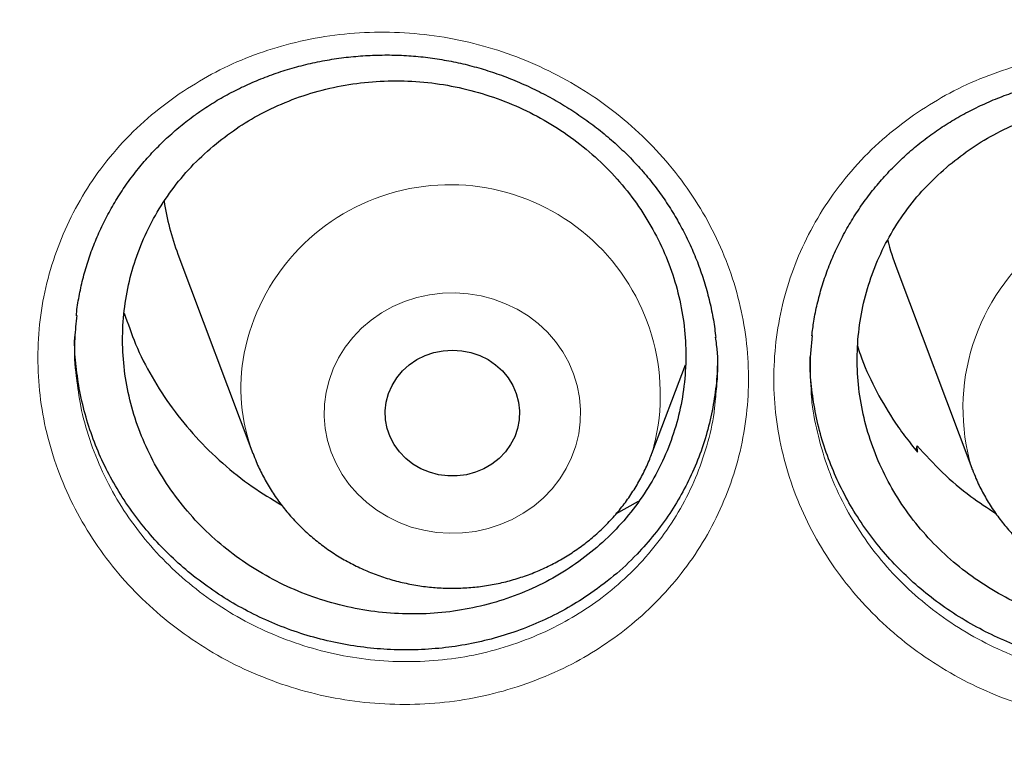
# Model space of a CAD drawing. Header units: millimetres. Extents: x 8 to 984, y 12 to 973.
# Tile 66 of 256: x 317.84 to 323.71, y 788.61 to 792.97. Entities that reach past the tile are written whole.
import ezdxf

# ---------------------------------------------------------------- set-up
doc = ezdxf.new("R2010")
doc.units = ezdxf.units.MM

msp = doc.modelspace()

# ---------------------------------------------------------------- linework, layer by layer
at = {"color": 7, "linetype": 'Continuous', "lineweight": 30}
for p, q in [((318.7856, 791.5696), (319.2326, 790.3814)), ((323.0669, 791.4823), (323.514, 790.2941)), ((321.6087, 790.3814), (321.808, 790.911)), ((323.1837, 790.3994), (323.1881, 790.4286)), ((323.1907, 790.3911), (323.1881, 790.4286)), ((321.3948, 790.0218), (321.5298, 790.0982))]:
    msp.add_line(p, q, dxfattribs=at)
at = {"color": 252, "linetype": 'Continuous', "lineweight": 0, "flags": 128}
msp.add_lwpolyline([(319.6686, 790.7473), (319.6859, 790.818), (319.7107, 790.8868), (319.7428, 790.9528), (319.7819, 791.0155), (319.8275, 791.0741), (319.8792, 791.1281), (319.9364, 791.1769), (319.9986, 791.22), (320.0652, 791.257), (320.1354, 791.2875), (320.2085, 791.3112), (320.2838, 791.3278), (320.3605, 791.3371), (320.4379, 791.3392), (320.515, 791.3339), (320.5912, 791.3213), (320.6656, 791.3015), (320.7375, 791.2747), (320.8062, 791.2413), (320.8709, 791.2016), (320.931, 791.1559), (320.9859, 791.1047), (321.0349, 791.0486), (321.0777, 790.9881), (321.1137, 790.9239), (321.1426, 790.8565), (321.1641, 790.7868), (321.1779, 790.7154), (321.184, 790.6431), (321.1823, 790.5705), (321.1727, 790.4985), (321.1554, 790.4277), (321.1306, 790.359), (321.0985, 790.293), (321.0595, 790.2303), (321.0139, 790.1717), (320.9622, 790.1177), (320.9049, 790.0689), (320.8427, 790.0258), (320.7761, 789.9888), (320.7059, 789.9583), (320.6328, 789.9346), (320.5575, 789.918), (320.4808, 789.9087), (320.4035, 789.9066), (320.3263, 789.9119), (320.2501, 789.9245), (320.1757, 789.9443), (320.1038, 789.971), (320.0351, 790.0045), (319.9704, 790.0442), (319.9103, 790.0899), (319.8555, 790.1411), (319.8064, 790.1972), (319.7637, 790.2577), (319.7277, 790.3219), (319.6988, 790.3893), (319.6773, 790.459), (319.6634, 790.5304), (319.6573, 790.6027), (319.6591, 790.6753), (319.6686, 790.7473)], dxfattribs=at)
at = {"color": 7, "linetype": 'Continuous', "lineweight": 30, "flags": 128}
for points in [[(320.0267, 790.6881), (320.0402, 790.7389), (320.0611, 790.7874), (320.0891, 790.8327), (320.1234, 790.874), (320.1636, 790.9104), (320.2087, 790.9412), (320.258, 790.9657), (320.3104, 790.9836), (320.365, 790.9945), (320.4207, 790.9982), (320.4763, 790.9945), (320.5309, 790.9836), (320.5834, 790.9657), (320.6326, 790.9412), (320.6778, 790.9104), (320.7179, 790.874), (320.7523, 790.8327), (320.7802, 790.7874), (320.8011, 790.7389), (320.8146, 790.6881), (320.8204, 790.636), (320.8185, 790.5837), (320.8088, 790.5321), (320.7915, 790.4823), (320.7671, 790.4353), (320.7359, 790.3919), (320.6985, 790.3529), (320.6558, 790.3193), (320.6085, 790.2915), (320.5575, 790.2702), (320.5038, 790.2558), (320.4486, 790.2485), (320.3928, 790.2485), (320.3375, 790.2558), (320.2839, 790.2702), (320.2329, 790.2915), (320.1856, 790.3193), (320.1428, 790.3529), (320.1055, 790.3919), (320.0743, 790.4353), (320.0498, 790.4823), (320.0326, 790.5321), (320.0229, 790.5837), (320.0209, 790.636), (320.0267, 790.6881)], [(323.514, 790.2941), (323.5144, 790.293), (323.5166, 790.2872)]]:
    msp.add_lwpolyline(points, dxfattribs=at)
at = {"color": 252, "linetype": 'Continuous', "lineweight": 0}
for centre, radius, start, end in [((320.4069, 790.7315), 1.252, 343.88375, 168.54748), ((324.7069, 790.6519), 1.2454, 350.2862, 196.69698), ((320.2741, 790.7748), 1.1133, 169.37069, 200.61258)]:
    msp.add_arc(centre, radius, start, end, dxfattribs=at)
at = {"color": 7, "linetype": 'Continuous', "lineweight": 30}
for centre, radius, start, end in [((320.2322, 792.1143), 1.5458, 188.48135, 200.63162), ((324.521, 792.0294), 1.5536, 193.88916, 200.61835)]:
    msp.add_arc(centre, radius, start, end, dxfattribs=at)
at = {"color": 252, "linetype": 'Continuous', "lineweight": 0}
for points, knots in [([(311.183, 789.4958), (311.1959, 789.6971), (311.2398, 790.378), (311.3854, 791.5334), (311.6179, 792.9584), (311.9192, 794.3637), (312.2821, 795.7471), (312.7062, 797.1063), (313.1923, 798.447), (313.743, 799.7748), (314.3585, 801.0866), (315.039, 802.3795), (315.7794, 803.6431), (316.5783, 804.8749), (317.4291, 806.0654), (318.3289, 807.2131), (319.275, 808.3166), (320.271, 809.3807), (321.3214, 810.4096), (322.4251, 811.4006), (323.5812, 812.3508), (324.7806, 813.2523), (326.0212, 814.1035), (327.2928, 814.898), (328.5922, 815.6352), (329.9164, 816.315), (331.2706, 816.9406), (332.6607, 817.5141), (334.0847, 818.0334), (335.5403, 818.4961), (337.0162, 818.8984), (338.5095, 819.2394), (340.0084, 819.5168), (341.5096, 819.7316), (343.0103, 819.8833), (344.5166, 819.9785), (345.5226, 819.9903), (346.0257, 819.9962)], [0, 0, 0, 0, 0.012293, 0.041589, 0.070886, 0.100182, 0.128955, 0.157729, 0.186502, 0.215275, 0.244572, 0.273868, 0.303164, 0.332461, 0.361757, 0.39053, 0.419304, 0.448077, 0.47685, 0.506146, 0.535443, 0.564739, 0.594036, 0.623332, 0.652105, 0.680878, 0.709652, 0.738425, 0.767721, 0.797018, 0.826314, 0.85561, 0.884907, 0.91368, 0.942453, 0.971227, 1, 1, 1, 1]), ([(346.0257, 818.5745), (345.5291, 818.5686), (344.5359, 818.5568), (343.0491, 818.4611), (341.568, 818.3086), (340.0955, 818.094), (338.6432, 817.8208), (337.2136, 817.4904), (335.8091, 817.1048), (334.4236, 816.6626), (333.0515, 816.1617), (331.6958, 815.6018), (330.3597, 814.9828), (329.0539, 814.3093), (327.781, 813.5826), (326.5507, 812.8087), (325.3647, 811.9902), (324.2243, 811.1296), (323.1247, 810.2236), (322.0613, 809.2682), (321.0372, 808.2642), (320.0553, 807.2126), (319.1236, 806.1216), (318.244, 804.9932), (317.423, 803.8365), (316.6611, 802.6545), (315.9586, 801.45), (315.3122, 800.2182), (314.7195, 798.9537), (314.1829, 797.6584), (313.7047, 796.3344), (313.289, 794.9919), (312.9366, 793.6335), (312.6499, 792.2701), (312.4281, 790.9045), (312.2704, 789.5395), (312.1756, 788.1694), (312.1438, 786.7883), (312.1764, 785.399), (312.2746, 784.004), (312.4381, 782.6145), (312.6666, 781.233), (312.9579, 779.8704), (313.31, 778.5292), (313.7211, 777.2114), (314.1924, 775.9116), (314.7263, 774.6243), (315.3231, 773.3524), (315.9829, 772.0989), (316.7007, 770.8738), (317.4753, 769.6795), (318.3001, 768.5252), (319.1726, 767.4125), (320.0898, 766.3427), (321.0555, 765.3109), (322.0739, 764.3133), (323.144, 763.3525), (324.2648, 762.4313), (325.4277, 761.5572), (326.6305, 760.7319), (327.8634, 759.9617), (329.1233, 759.2469), (330.4071, 758.5878), (331.7201, 757.9813), (333.0678, 757.4253), (334.4484, 756.9218), (335.8597, 756.4732), (337.2906, 756.0831), (338.7384, 755.7525), (340.1917, 755.4835), (341.6472, 755.2755), (343.1021, 755.1275), (344.5625, 755.0386), (346.0345, 755.0087), (347.5154, 755.0393), (349.0022, 755.1315), (350.4833, 755.2849), (351.9558, 755.4992), (353.4081, 755.7725), (354.8377, 756.1029), (356.2423, 756.4885), (357.6278, 756.9307), (358.9999, 757.4316), (360.3556, 757.9915), (361.6916, 758.6105), (362.9974, 759.284), (364.2704, 760.0107), (365.5007, 760.7846), (366.6867, 761.6031), (367.827, 762.4637), (368.9267, 763.3697), (369.99, 764.3251), (371.0141, 765.3291), (371.996, 766.3807), (372.9277, 767.4717), (373.8073, 768.6001), (374.6283, 769.7568), (375.3902, 770.9388), (376.0927, 772.1433), (376.7391, 773.3751), (377.3318, 774.6396), (377.8684, 775.9349), (378.3467, 777.259), (378.7624, 778.6014), (379.1148, 779.9598), (379.4015, 781.3232), (379.6232, 782.6888), (379.781, 784.0538), (379.8757, 785.4239), (379.9075, 786.805), (379.875, 788.1943), (379.7767, 789.5893), (379.6132, 790.9788), (379.3847, 792.3603), (379.0935, 793.7229), (378.7413, 795.0641), (378.3303, 796.3819), (377.859, 797.6817), (377.325, 798.969), (376.7282, 800.2409), (376.0685, 801.4944), (375.3506, 802.7195), (374.5761, 803.9138), (373.7512, 805.0681), (372.8788, 806.1808), (371.9615, 807.2507), (370.9959, 808.2824), (369.9775, 809.28), (368.9073, 810.2408), (367.7865, 811.162), (366.6236, 812.0361), (365.4208, 812.8614), (364.188, 813.6316), (362.9281, 814.3464), (361.6443, 815.0055), (360.3313, 815.612), (358.9835, 816.168), (357.6029, 816.6715), (356.1916, 817.1202), (354.7607, 817.5102), (353.3129, 817.8408), (351.8597, 818.1097), (350.4041, 818.318), (348.9492, 818.4651), (347.4888, 818.5574), (346.5134, 818.5688), (346.0257, 818.5745)], [0, 0, 0, 0, 0.007, 0.014, 0.021, 0.028, 0.035, 0.041875, 0.04875, 0.055625, 0.0625, 0.0695, 0.0765, 0.0835, 0.0905, 0.0975, 0.104375, 0.11125, 0.118125, 0.125, 0.132, 0.139, 0.146, 0.153, 0.16, 0.166875, 0.17375, 0.180625, 0.1875, 0.1945, 0.2015, 0.2085, 0.2155, 0.2225, 0.229375, 0.23625, 0.243125, 0.25, 0.257, 0.264, 0.271, 0.278, 0.285, 0.291875, 0.29875, 0.305625, 0.3125, 0.3195, 0.3265, 0.3335, 0.3405, 0.3475, 0.354375, 0.36125, 0.368125, 0.375, 0.382, 0.389, 0.396, 0.403, 0.41, 0.416875, 0.42375, 0.430625, 0.4375, 0.4445, 0.4515, 0.4585, 0.4655, 0.4725, 0.479375, 0.48625, 0.493125, 0.5, 0.507, 0.514, 0.521, 0.528, 0.535, 0.541875, 0.54875, 0.555625, 0.5625, 0.5695, 0.5765, 0.5835, 0.5905, 0.5975, 0.604375, 0.61125, 0.618125, 0.625, 0.632, 0.639, 0.646, 0.653, 0.66, 0.666875, 0.67375, 0.680625, 0.6875, 0.6945, 0.7015, 0.7085, 0.7155, 0.7225, 0.729375, 0.73625, 0.743125, 0.75, 0.757, 0.764, 0.771, 0.778, 0.785, 0.791875, 0.79875, 0.805625, 0.8125, 0.8195, 0.8265, 0.8335, 0.8405, 0.8475, 0.854375, 0.86125, 0.868125, 0.875, 0.882, 0.889, 0.896, 0.903, 0.91, 0.916875, 0.92375, 0.930625, 0.9375, 0.9445, 0.9515, 0.9585, 0.9655, 0.9725, 0.979375, 0.98625, 0.993125, 1, 1, 1, 1]), ([(318.8179, 792.5416), (318.8812, 792.5806), (319.0078, 792.6588), (319.214, 792.75), (319.4317, 792.8218), (319.6603, 792.8699), (319.8965, 792.8938), (320.1348, 792.8926), (320.3723, 792.8655), (320.6058, 792.8137), (320.8329, 792.738), (321.0503, 792.6382), (321.2555, 792.5163), (321.4457, 792.3741), (321.6178, 792.2129), (321.7704, 792.0354), (321.9019, 791.8434), (322.0097, 791.6389), (322.0933, 791.4248), (322.1513, 791.2043), (322.1823, 790.9799), (322.1871, 790.7547), (322.1654, 790.5311), (322.1166, 790.312), (322.0423, 790.1001), (321.9434, 789.8981), (321.8203, 789.709), (321.6755, 789.5347), (321.5147, 789.3812), (321.3414, 789.2494), (321.1536, 789.1353), (320.9471, 789.0389), (320.7238, 788.9632), (320.4925, 788.9119), (320.2561, 788.8865), (320.0178, 788.8861), (319.7797, 788.9107), (319.5452, 788.9611), (319.317, 789.0358), (319.0984, 789.1337), (318.8927, 789.2544), (318.7019, 789.3953), (318.528, 789.555), (318.3741, 789.7321), (318.2413, 789.9237), (318.1315, 790.1273), (318.0468, 790.3407), (317.9874, 790.5608), (317.954, 790.7849), (317.9479, 791.0104), (317.9682, 791.2342), (318.0148, 791.4535), (318.0877, 791.6655), (318.1849, 791.8677), (318.3071, 792.0602), (318.4548, 792.2389), (318.6244, 792.4034), (318.7535, 792.4956), (318.8179, 792.5416)], [0, 0, 0, 0, 0.017271, 0.034594, 0.051866, 0.069763, 0.087718, 0.105615, 0.123503, 0.141449, 0.159338, 0.177274, 0.195268, 0.213204, 0.23108, 0.249012, 0.266886, 0.284794, 0.30276, 0.320669, 0.338511, 0.35641, 0.374251, 0.392111, 0.410028, 0.427888, 0.445725, 0.463618, 0.481455, 0.497972, 0.514489, 0.53247, 0.550509, 0.568489, 0.586388, 0.604344, 0.622243, 0.640201, 0.658217, 0.676176, 0.694074, 0.712029, 0.729927, 0.747839, 0.765808, 0.783721, 0.801593, 0.819523, 0.837396, 0.855247, 0.873156, 0.891007, 0.908821, 0.92669, 0.944501, 0.96298, 0.981522, 1, 1, 1, 1]), ([(323.1668, 792.398), (323.2296, 792.4389), (323.3554, 792.5206), (323.5612, 792.6172), (323.7783, 792.6942), (324.0063, 792.7473), (324.2418, 792.7764), (324.48, 792.7805), (324.7177, 792.7586), (324.9519, 792.712), (325.1802, 792.6413), (325.3992, 792.5464), (325.6065, 792.4292), (325.7991, 792.2914), (325.9741, 792.1341), (326.13, 791.9602), (326.2651, 791.7713), (326.3768, 791.5693), (326.4644, 791.3573), (326.5266, 791.1381), (326.562, 790.9146), (326.5711, 790.6896), (326.5538, 790.4656), (326.5093, 790.2455), (326.4391, 790.032), (326.344, 789.8278), (326.2246, 789.6361), (326.0833, 789.4586), (325.9255, 789.3016), (325.7547, 789.166), (325.5691, 789.0478), (325.3645, 788.947), (325.1429, 788.8664), (324.9129, 788.8102), (324.6772, 788.7796), (324.4391, 788.774), (324.2009, 788.7933), (323.9657, 788.8385), (323.7363, 788.9081), (323.5162, 789.0012), (323.3084, 789.1171), (323.1151, 789.2537), (322.9384, 789.4094), (322.7812, 789.5829), (322.6449, 789.7713), (322.5312, 789.9724), (322.4425, 790.1837), (322.3788, 790.4023), (322.3411, 790.6256), (322.3307, 790.8508), (322.3466, 791.075), (322.389, 791.2953), (322.4577, 791.5089), (322.551, 791.7132), (322.6692, 791.9078), (322.8126, 792.089), (322.9777, 792.2562), (323.1039, 792.3508), (323.1668, 792.398)], [0, 0, 0, 0, 0.017399, 0.03485, 0.052249, 0.070142, 0.088092, 0.105985, 0.123864, 0.1418, 0.15968, 0.177607, 0.195592, 0.213518, 0.231388, 0.249315, 0.267183, 0.285092, 0.30306, 0.320969, 0.338818, 0.356723, 0.374571, 0.392441, 0.410369, 0.428238, 0.446083, 0.463985, 0.48183, 0.498361, 0.514892, 0.532867, 0.550898, 0.56887, 0.586763, 0.604711, 0.622603, 0.640551, 0.658556, 0.676504, 0.694394, 0.712342, 0.730232, 0.748141, 0.766106, 0.784014, 0.80189, 0.819823, 0.837699, 0.85556, 0.873477, 0.891335, 0.90916, 0.927039, 0.94486, 0.96322, 0.981641, 1, 1, 1, 1]), ([(318.1815, 790.8334), (318.1886, 790.7769), (318.2042, 790.6524), (318.2569, 790.4641), (318.333, 790.2705), (318.4325, 790.0858), (318.5526, 789.912), (318.692, 789.7512), (318.8493, 789.6062), (319.0219, 789.478), (319.208, 789.3682), (319.4057, 789.279), (319.6121, 789.2107), (319.8243, 789.1644), (320.0397, 789.1415), (320.2553, 789.1412), (320.4693, 789.1635), (320.6785, 789.2093), (320.8805, 789.2773), (321.0674, 789.3639), (321.2373, 789.4667), (321.3941, 789.5856), (321.5396, 789.7241), (321.6707, 789.8816), (321.782, 790.0525), (321.8719, 790.2351), (321.938, 790.427), (321.9769, 790.5852), (321.9847, 790.6796), (321.9869, 790.7065)], [0, 0, 0, 0, 0.031923, 0.070287, 0.108533, 0.146861, 0.185312, 0.223642, 0.261944, 0.300369, 0.338673, 0.3771, 0.41565, 0.454076, 0.492389, 0.530823, 0.569137, 0.607613, 0.646215, 0.684696, 0.720029, 0.755364, 0.79353, 0.83182, 0.869988, 0.908204, 0.946541, 0.984758, 1, 1, 1, 1]), ([(322.5602, 790.7151), (322.5603, 790.7138), (322.5635, 790.6447), (322.5923, 790.5087), (322.6475, 790.3104), (322.7285, 790.1189), (322.8312, 789.9366), (322.9546, 789.7656), (323.0968, 789.6082), (323.2567, 789.4668), (323.4316, 789.3428), (323.6196, 789.2373), (323.8187, 789.1526), (324.0262, 789.089), (324.239, 789.0475), (324.4545, 789.0295), (324.6699, 789.0341), (324.8832, 789.0611), (325.0914, 789.1115), (325.2919, 789.184), (325.477, 789.2748), (325.6449, 789.3813), (325.7994, 789.5037), (325.9422, 789.6456), (326.0701, 789.8059), (326.1781, 789.9793), (326.2645, 790.1639), (326.3265, 790.3573), (326.3609, 790.505), (326.3665, 790.5881), (326.3676, 790.6036)], [0, 0, 0, 0, 0.0007331, 0.0389603, 0.0773127, 0.1155396, 0.1538376, 0.1922594, 0.2305584, 0.2688231, 0.3072091, 0.3454734, 0.3838556, 0.4223612, 0.4607437, 0.4990178, 0.5374139, 0.57569, 0.6141277, 0.6526922, 0.6911351, 0.7264777, 0.7618221, 0.7999847, 0.8382688, 0.8764328, 0.9146471, 0.9529857, 0.9912003, 1, 1, 1, 1])]:
    msp.add_open_spline(points, degree=3, knots=knots, dxfattribs=at)
at = {"color": 7, "linetype": 'Continuous', "lineweight": 30}
for points, knots in [([(313.4477, 789.969), (313.4515, 790.0048), (313.4706, 790.1884), (313.5119, 790.5193), (313.572, 790.9615), (313.6395, 791.4028), (313.7136, 791.8432), (313.7946, 792.2825), (313.8824, 792.7206), (313.9769, 793.1575), (314.0782, 793.5931), (314.1862, 794.0272), (314.301, 794.4599), (314.4224, 794.8909), (314.5505, 795.3202), (314.6852, 795.7477), (314.8265, 796.1734), (314.9744, 796.5971), (315.1288, 797.0187), (315.2897, 797.4382), (315.4571, 797.8554), (315.631, 798.2703), (315.8112, 798.6829), (315.9978, 799.0929), (316.1908, 799.5003), (316.39, 799.9051), (316.5955, 800.3071), (316.8071, 800.7062), (317.025, 801.1025), (317.2489, 801.4957), (317.4789, 801.8858), (317.7149, 802.2728), (317.9569, 802.6565), (318.2047, 803.0369), (318.4585, 803.4139), (318.718, 803.7873), (318.9833, 804.1572), (319.2543, 804.5235), (319.5309, 804.886), (319.8131, 805.2447), (320.1009, 805.5995), (320.3941, 805.9504), (320.6926, 806.2973), (320.9966, 806.64), (321.3058, 806.9786), (321.6202, 807.3129), (321.9397, 807.643), (322.2643, 807.9686), (322.594, 808.2898), (322.9285, 808.6064), (323.2679, 808.9185), (323.6121, 809.2259), (323.9611, 809.5286), (324.3146, 809.8266), (324.6728, 810.1196), (325.0354, 810.4078), (325.4025, 810.691), (325.7739, 810.9692), (326.1496, 811.2423), (326.5295, 811.5102), (326.9134, 811.773), (327.3014, 812.0305), (327.6934, 812.2827), (328.0892, 812.5295), (328.4887, 812.7709), (328.892, 813.0069), (329.2989, 813.2373), (329.7093, 813.4622), (330.1231, 813.6814), (330.5403, 813.8951), (330.9608, 814.103), (331.3844, 814.3051), (331.8111, 814.5015), (332.2408, 814.6921), (332.6734, 814.8768), (333.1088, 815.0555), (333.5469, 815.2284), (333.9877, 815.3952), (334.431, 815.556), (334.8767, 815.7108), (335.3248, 815.8595), (335.7751, 816.0021), (336.2276, 816.1385), (336.6822, 816.2688), (337.1387, 816.3929), (337.5971, 816.5107), (338.0573, 816.6223), (338.5191, 816.7276), (338.9825, 816.8266), (339.4475, 816.9194), (339.9138, 817.0057), (340.3813, 817.0857), (340.8501, 817.1593), (341.32, 817.2266), (341.7908, 817.2874), (342.2626, 817.3419), (342.7351, 817.3899), (343.2084, 817.4314), (343.6822, 817.4666), (344.1565, 817.4952), (344.6312, 817.5174), (345.1062, 817.5332), (345.5814, 817.5425), (346.0567, 817.5453), (346.532, 817.5416), (347.0072, 817.5315), (347.4822, 817.5149), (347.9568, 817.4918), (348.4311, 817.4623), (348.9048, 817.4264), (349.378, 817.384), (349.8504, 817.3351), (350.3221, 817.2798), (350.7928, 817.2182), (351.2625, 817.1501), (351.7311, 817.0756), (352.1986, 816.9948), (352.6647, 816.9076), (353.1294, 816.8141), (353.5926, 816.7142), (354.0543, 816.6081), (354.5142, 816.4957), (354.9724, 816.377), (355.4286, 816.2522), (355.8829, 816.1211), (356.3351, 815.9838), (356.7852, 815.8405), (357.233, 815.691), (357.6784, 815.5354), (358.1213, 815.3738), (358.5617, 815.2061), (358.9995, 815.0325), (359.4346, 814.853), (359.8668, 814.6676), (360.2961, 814.4762), (360.7224, 814.2791), (361.1456, 814.0762), (361.5656, 813.8675), (361.9823, 813.6532), (362.3957, 813.4332), (362.8057, 813.2076), (363.2121, 812.9765), (363.6148, 812.7398), (364.0139, 812.4977), (364.4092, 812.2501), (364.8006, 811.9973), (365.1881, 811.7391), (365.5715, 811.4757), (365.9508, 811.207), (366.326, 810.9333), (366.6968, 810.6545), (367.0633, 810.3706), (367.4254, 810.0818), (367.7829, 809.7881), (368.1359, 809.4896), (368.4842, 809.1863), (368.8278, 808.8782), (369.1666, 808.5656), (369.5005, 808.2483), (369.8294, 807.9266), (370.1534, 807.6004), (370.4723, 807.2698), (370.786, 806.9349), (371.0945, 806.5958), (371.3977, 806.2525), (371.6956, 805.9052), (371.9881, 805.5538), (372.2751, 805.1984), (372.5566, 804.8392), (372.8325, 804.4762), (373.1027, 804.1095), (373.3673, 803.7392), (373.6261, 803.3653), (373.879, 802.9879), (374.1261, 802.6071), (374.3673, 802.2229), (374.6025, 801.8355), (374.8318, 801.445), (375.0549, 801.0514), (375.2719, 800.6548), (375.4828, 800.2553), (375.6874, 799.8529), (375.8858, 799.4478), (376.078, 799.0401), (376.2637, 798.6297), (376.4432, 798.2169), (376.6162, 797.8017), (376.7827, 797.3842), (376.9428, 796.9644), (377.0964, 796.5425), (377.2434, 796.1186), (377.3839, 795.6927), (377.5177, 795.265), (377.645, 794.8354), (377.7655, 794.4042), (377.8794, 793.9714), (377.9866, 793.537), (378.087, 793.1013), (378.1806, 792.6642), (378.2675, 792.2259), (378.3477, 791.7865), (378.4209, 791.346), (378.4875, 790.9046), (378.5469, 790.4623), (378.594, 790.0728), (378.6185, 789.8306), (378.628, 789.7362)], [0, 0, 0, 0, 0.001192, 0.006123, 0.011053, 0.015984, 0.020915, 0.025845, 0.030776, 0.035706, 0.040637, 0.045568, 0.050498, 0.055429, 0.060359, 0.065289, 0.07022, 0.07515, 0.080081, 0.085011, 0.089941, 0.094871, 0.099801, 0.104732, 0.109662, 0.114592, 0.119522, 0.124452, 0.129382, 0.134312, 0.139242, 0.144172, 0.149101, 0.154031, 0.158961, 0.16389, 0.16882, 0.17375, 0.178679, 0.183609, 0.188538, 0.193467, 0.198397, 0.203326, 0.208255, 0.213184, 0.218114, 0.223043, 0.227972, 0.232901, 0.23783, 0.242759, 0.247688, 0.252617, 0.257546, 0.262474, 0.267403, 0.272332, 0.277261, 0.282189, 0.287118, 0.292047, 0.296975, 0.301904, 0.306832, 0.311761, 0.316689, 0.321618, 0.326546, 0.331474, 0.336403, 0.341331, 0.346259, 0.351188, 0.356116, 0.361044, 0.365972, 0.3709, 0.375829, 0.380757, 0.385685, 0.390613, 0.395541, 0.400469, 0.405397, 0.410325, 0.415253, 0.420181, 0.425109, 0.430037, 0.434965, 0.439893, 0.444821, 0.449749, 0.454677, 0.459605, 0.464533, 0.469461, 0.474389, 0.479317, 0.484245, 0.489173, 0.494101, 0.499028, 0.503956, 0.508884, 0.513812, 0.51874, 0.523668, 0.528596, 0.533524, 0.538452, 0.54338, 0.548308, 0.553236, 0.558163, 0.563091, 0.568019, 0.572947, 0.577875, 0.582803, 0.587731, 0.592659, 0.597587, 0.602515, 0.607443, 0.612371, 0.617299, 0.622227, 0.627156, 0.632084, 0.637012, 0.64194, 0.646868, 0.651796, 0.656725, 0.661653, 0.666581, 0.671509, 0.676438, 0.681366, 0.686294, 0.691223, 0.696151, 0.70108, 0.706008, 0.710937, 0.715865, 0.720794, 0.725722, 0.730651, 0.73558, 0.740508, 0.745437, 0.750366, 0.755295, 0.760223, 0.765152, 0.770081, 0.77501, 0.779939, 0.784868, 0.789797, 0.794726, 0.799656, 0.804585, 0.809514, 0.814443, 0.819373, 0.824302, 0.829232, 0.834161, 0.83909, 0.84402, 0.84895, 0.853879, 0.858809, 0.863739, 0.868669, 0.873598, 0.878528, 0.883458, 0.888388, 0.893318, 0.898248, 0.903178, 0.908108, 0.913039, 0.917969, 0.922899, 0.927829, 0.932759, 0.93769, 0.94262, 0.947551, 0.952481, 0.957412, 0.962342, 0.967273, 0.972203, 0.977134, 0.982064, 0.986995, 0.991926, 0.996856, 1, 1, 1, 1]), ([(318.9287, 792.4279), (318.9437, 792.4379), (318.9888, 792.4679), (319.067, 792.5142), (319.1646, 792.5646), (319.2661, 792.6096), (319.371, 792.649), (319.479, 792.6825), (319.5895, 792.7101), (319.702, 792.7315), (319.816, 792.7465), (319.9307, 792.7551), (320.0456, 792.7573), (320.1602, 792.7529), (320.2738, 792.7422), (320.3858, 792.725), (320.4961, 792.7016), (320.6051, 792.6719), (320.713, 792.636), (320.8198, 792.5938), (320.9247, 792.5455), (321.0271, 792.4913), (321.1265, 792.4315), (321.2222, 792.3664), (321.3136, 792.2964), (321.4001, 792.222), (321.4813, 792.1436), (321.5568, 792.0616), (321.6263, 791.9764), (321.6901, 791.8876), (321.7485, 791.7952), (321.8016, 791.6991), (321.8489, 791.5997), (321.8902, 791.4975), (321.9253, 791.3928), (321.9538, 791.2864), (321.976, 791.1796), (321.985, 791.108), (321.9894, 791.0727)], [0, 0, 0, 0, 0.013876, 0.041609, 0.069463, 0.097493, 0.125684, 0.154009, 0.182432, 0.210912, 0.239401, 0.267836, 0.296174, 0.324372, 0.352394, 0.380203, 0.407719, 0.435298, 0.46319, 0.491352, 0.519732, 0.548267, 0.576891, 0.605525, 0.634077, 0.662478, 0.690667, 0.718597, 0.746238, 0.773776, 0.801543, 0.829559, 0.857793, 0.886208, 0.914754, 0.943386, 0.972043, 1, 1, 1, 1]), ([(323.2824, 792.2892), (323.2973, 792.2995), (323.3418, 792.3306), (323.4191, 792.3785), (323.5158, 792.4311), (323.6163, 792.4783), (323.7205, 792.5199), (323.8278, 792.5559), (323.9378, 792.5859), (324.0499, 792.6097), (324.1635, 792.6272), (324.278, 792.6383), (324.3928, 792.6429), (324.5074, 792.6411), (324.6212, 792.6328), (324.7335, 792.6181), (324.8442, 792.597), (324.9536, 792.5697), (325.0622, 792.5361), (325.1697, 792.4962), (325.2754, 792.4501), (325.3789, 792.3981), (325.4793, 792.3404), (325.5762, 792.2774), (325.6688, 792.2094), (325.7566, 792.1368), (325.8391, 792.0602), (325.916, 791.9798), (325.9871, 791.8961), (326.0525, 791.8087), (326.1125, 791.7175), (326.1673, 791.6225), (326.2163, 791.5241), (326.2595, 791.4226), (326.2964, 791.3187), (326.327, 791.2129), (326.3503, 791.1056), (326.3641, 791.0262), (326.368, 790.9825), (326.3686, 790.9751)], [0, 0, 0, 0, 0.013784, 0.041327, 0.06899, 0.096831, 0.124831, 0.152964, 0.181194, 0.209481, 0.237774, 0.266016, 0.294157, 0.32216, 0.349989, 0.377603, 0.404931, 0.432328, 0.460036, 0.488013, 0.516207, 0.544557, 0.572994, 0.60144, 0.629806, 0.65802, 0.686026, 0.713774, 0.741239, 0.768607, 0.79621, 0.824061, 0.852126, 0.880372, 0.908749, 0.937202, 0.965688, 0.994136, 1, 1, 1, 1]), ([(319.0297, 792.2418), (318.9838, 792.2026), (318.8918, 792.124), (318.7733, 791.988), (318.6706, 791.841), (318.5872, 791.683), (318.5229, 791.5168), (318.4788, 791.3443), (318.4561, 791.1675), (318.4542, 790.9889), (318.4734, 790.8105), (318.5139, 790.6348), (318.5746, 790.4639), (318.6548, 790.2998), (318.7541, 790.1449), (318.8706, 790.0009), (319.0028, 789.8694), (319.1497, 789.7528), (319.3088, 789.6519), (319.4783, 789.5679), (319.6563, 789.5027), (319.8402, 789.4564), (320.0279, 789.4294), (320.2169, 789.4231), (320.4049, 789.4365), (320.5895, 789.4698), (320.7683, 789.523), (320.939, 789.5948), (321.0997, 789.6844), (321.2479, 789.7913), (321.3821, 789.9133), (321.5007, 790.0491), (321.6016, 790.1974), (321.6842, 790.3558), (321.7474, 790.5225), (321.7897, 790.6955), (321.8113, 790.8724), (321.812, 791.0511), (321.7911, 791.2293), (321.7495, 791.4048), (321.6877, 791.5754), (321.6058, 791.7388), (321.5056, 791.8932), (321.3883, 792.0366), (321.2547, 792.1668), (321.1071, 792.2827), (320.9474, 792.3827), (320.7771, 792.4651), (320.5987, 792.5293), (320.4145, 792.5747), (320.2267, 792.5999), (320.0376, 792.6052), (319.8498, 792.5907), (319.6656, 792.5557), (319.4872, 792.5016), (319.3206, 792.43), (319.1665, 792.3441), (319.0753, 792.2759), (319.0297, 792.2418)], [0, 0, 0, 0, 0.017869, 0.035795, 0.053665, 0.071535, 0.089461, 0.10733, 0.125194, 0.143116, 0.160979, 0.178842, 0.196763, 0.214626, 0.232497, 0.250424, 0.268294, 0.286174, 0.304111, 0.321992, 0.339881, 0.357828, 0.375719, 0.393613, 0.411565, 0.42946, 0.447353, 0.465303, 0.483195, 0.50108, 0.519021, 0.536907, 0.55478, 0.572711, 0.590584, 0.608451, 0.626373, 0.644238, 0.662101, 0.68002, 0.697883, 0.715751, 0.733675, 0.751542, 0.769419, 0.787353, 0.80523, 0.823118, 0.841062, 0.858949, 0.876843, 0.894795, 0.912689, 0.930583, 0.948534, 0.966428, 0.983214, 1, 1, 1, 1]), ([(323.3797, 792.101), (323.3348, 792.0607), (323.2447, 791.9801), (323.1292, 791.8417), (323.0299, 791.6926), (322.95, 791.533), (322.8894, 791.3656), (322.849, 791.1924), (322.83, 791.0155), (322.8319, 790.8372), (322.8547, 790.6597), (322.8989, 790.4854), (322.9631, 790.3163), (323.0465, 790.1544), (323.1489, 790.0022), (323.2681, 789.8612), (323.4028, 789.7332), (323.5519, 789.6203), (323.7128, 789.5234), (323.8836, 789.4437), (324.0626, 789.3828), (324.2471, 789.341), (324.4349, 789.3186), (324.6236, 789.3167), (324.8108, 789.3346), (324.9943, 789.3721), (325.1714, 789.4295), (325.3403, 789.5052), (325.4987, 789.5984), (325.6442, 789.7085), (325.7755, 789.8334), (325.891, 789.9717), (325.9886, 790.122), (326.0676, 790.282), (326.1271, 790.4498), (326.1657, 790.6234), (326.1836, 790.8004), (326.1806, 790.9787), (326.1559, 791.1561), (326.1107, 791.3302), (326.0454, 791.499), (325.9603, 791.6601), (325.8571, 791.8117), (325.737, 791.9521), (325.601, 792.0789), (325.4513, 792.191), (325.2898, 792.287), (325.1181, 792.3651), (324.9388, 792.425), (324.7541, 792.4659), (324.5662, 792.4865), (324.3775, 792.4873), (324.1904, 792.4684), (324.0073, 792.4291), (323.8305, 792.3709), (323.6659, 792.2955), (323.514, 792.2062), (323.4245, 792.1361), (323.3797, 792.101)], [0, 0, 0, 0, 0.01787, 0.035796, 0.053666, 0.071537, 0.089464, 0.107334, 0.1252, 0.143123, 0.160989, 0.178855, 0.196779, 0.214647, 0.232518, 0.250449, 0.268322, 0.286203, 0.304141, 0.322023, 0.339912, 0.357858, 0.375747, 0.393639, 0.411589, 0.429481, 0.44737, 0.465317, 0.483206, 0.501089, 0.519028, 0.53691, 0.554783, 0.572713, 0.590587, 0.608455, 0.626378, 0.644245, 0.662111, 0.680034, 0.6979, 0.715771, 0.733698, 0.751568, 0.769447, 0.787383, 0.805261, 0.823149, 0.841093, 0.85898, 0.876872, 0.894821, 0.912712, 0.930603, 0.948551, 0.966442, 0.983221, 1, 1, 1, 1]), ([(318.1805, 791.2024), (318.1808, 791.2062), (318.1839, 791.245), (318.1962, 791.3177), (318.2179, 791.4206), (318.2471, 791.5224), (318.2828, 791.6231), (318.3253, 791.722), (318.3742, 791.8188), (318.4294, 791.9127), (318.4906, 792.0035), (318.5576, 792.0904), (318.63, 792.1731), (318.7073, 792.2511), (318.7893, 792.324), (318.8635, 792.3825), (318.9111, 792.4157), (318.9287, 792.4279)], [0, 0, 0, 0, 0.007855, 0.079385, 0.150805, 0.223003, 0.29579, 0.369059, 0.442713, 0.516618, 0.590647, 0.664629, 0.738414, 0.811904, 0.884985, 0.957604, 1, 1, 1, 1]), ([(322.5615, 791.0822), (322.565, 791.1114), (322.5728, 791.1754), (322.593, 791.2732), (322.6203, 791.3756), (322.6546, 791.477), (322.6956, 791.5768), (322.7431, 791.6745), (322.7969, 791.7695), (322.8569, 791.8613), (322.9226, 791.9495), (322.9937, 792.0335), (323.0698, 792.1128), (323.1507, 792.1872), (323.2222, 792.2454), (323.2671, 792.2781), (323.2824, 792.2892)], [0, 0, 0, 0, 0.061773, 0.135001, 0.209042, 0.283658, 0.358777, 0.434275, 0.510011, 0.585859, 0.661644, 0.737224, 0.812476, 0.887319, 0.961673, 1, 1, 1, 1]), ([(318.4662, 791.2185), (318.4873, 791.1567), (318.5317, 791.0262), (318.6282, 790.8366), (318.7485, 790.651), (318.8896, 790.4786), (319.0495, 790.3218), (319.2206, 790.1849), (319.3444, 790.1105), (319.4037, 790.0748)], [0, 0, 0, 0, 0.1321773, 0.2787406, 0.4252586, 0.5722396, 0.7187584, 0.865183, 1, 1, 1, 1]), ([(318.1831, 791.2046), (318.1784, 791.16), (318.1665, 791.0481), (318.1676, 790.9231), (318.1798, 790.8446), (318.1815, 790.8334)], [0, 0, 0, 0, 0.363133, 0.909558, 1, 1, 1, 1]), ([(321.2256, 789.5357), (321.1821, 789.508), (321.095, 789.4526), (320.9539, 789.3825), (320.8059, 789.3226), (320.6525, 789.2752), (320.4966, 789.2408), (320.3378, 789.2191), (320.1756, 789.21), (320.0129, 789.214), (319.8523, 789.2308), (319.6934, 789.2602), (319.5358, 789.3025), (319.3822, 789.3572), (319.2352, 789.4233), (319.0941, 789.5004), (318.9588, 789.5892), (318.8315, 789.6883), (318.7143, 789.7961), (318.6065, 789.9125), (318.5083, 790.0381), (318.4215, 790.1707), (318.3475, 790.3081), (318.2856, 790.4504), (318.236, 790.5982), (318.1995, 790.7491), (318.1779, 790.9004), (318.1686, 791.0104), (318.1707, 791.0699), (318.171, 791.0793)], [0, 0, 0, 0, 0.037747, 0.075496, 0.11434, 0.153183, 0.19092, 0.228659, 0.267499, 0.306338, 0.344032, 0.381725, 0.420519, 0.459311, 0.496938, 0.534564, 0.57328, 0.611996, 0.649694, 0.68739, 0.726188, 0.764986, 0.802617, 0.840252, 0.878982, 0.917712, 0.95532, 0.992929, 1, 1, 1, 1]), ([(321.9869, 790.7065), (321.9914, 790.7469), (322.0036, 790.8545), (322.0026, 790.9786), (321.9905, 791.0606), (321.9884, 791.075)], [0, 0, 0, 0, 0.3305639, 0.8825398, 1, 1, 1, 1]), ([(322.563, 791.0846), (322.5574, 791.0279), (322.5453, 790.9052), (322.555, 790.7816), (322.5602, 790.7151)], [0, 0, 0, 0, 0.461597, 1, 1, 1, 1]), ([(322.8343, 791.0226), (322.8394, 791.0052), (322.8648, 790.9197), (322.9335, 790.7728), (323.0246, 790.6125), (323.1127, 790.4863), (323.1647, 790.4228), (323.1907, 790.3911)], [0, 0, 0, 0, 0.075834, 0.371582, 0.666365, 0.833174, 1, 1, 1, 1]), ([(321.9985, 790.9682), (321.9987, 790.9383), (321.9993, 790.8583), (321.9851, 790.7289), (321.9578, 790.5799), (321.9161, 790.4326), (321.8614, 790.2896), (321.7946, 790.1533), (321.716, 790.023), (321.625, 789.8986), (321.5144, 789.773), (321.3831, 789.6488), (321.2783, 789.5736), (321.2256, 789.5357)], [0, 0, 0, 0, 0.052989, 0.142081, 0.231175, 0.32286, 0.414542, 0.503548, 0.592556, 0.68414, 0.775725, 0.887252, 1, 1, 1, 1]), ([(325.635, 789.4509), (325.5921, 789.4222), (325.5062, 789.3648), (325.3667, 789.2915), (325.22, 789.2283), (325.0677, 789.1774), (324.9126, 789.1394), (324.7544, 789.114), (324.5926, 789.1013), (324.43, 789.1015), (324.2692, 789.1146), (324.1099, 789.1403), (323.9516, 789.1789), (323.7971, 789.23), (323.6489, 789.2926), (323.5065, 789.3664), (323.3696, 789.4519), (323.2404, 789.548), (323.1211, 789.653), (323.011, 789.7668), (322.9104, 789.89), (322.821, 790.0205), (322.7442, 790.156), (322.6794, 790.2967), (322.6268, 790.4433), (322.5873, 790.5932), (322.5623, 790.7439), (322.5505, 790.8654), (322.5519, 790.9367), (322.5523, 790.9579)], [0, 0, 0, 0, 0.037422, 0.074847, 0.113357, 0.151865, 0.189269, 0.226673, 0.26517, 0.303665, 0.341019, 0.378373, 0.416816, 0.455259, 0.492545, 0.529832, 0.568199, 0.606568, 0.643932, 0.681297, 0.719753, 0.758206, 0.795518, 0.83283, 0.871229, 0.909627, 0.946924, 0.98422, 1, 1, 1, 1]), ([(323.1881, 790.4286), (323.2374, 790.3746), (323.3362, 790.2664), (323.4945, 790.1314), (323.6071, 790.0581), (323.6574, 790.0253)], [0, 0, 0, 0, 0.355203, 0.711529, 1, 1, 1, 1]), ([(319.2328, 790.3831), (319.2389, 790.3667), (319.2553, 790.3221), (319.2892, 790.252), (319.3337, 790.173), (319.3844, 790.0976), (319.4407, 790.0259), (319.5024, 789.9584), (319.5691, 789.8955), (319.6405, 789.8374), (319.7162, 789.7846), (319.7958, 789.7372), (319.8789, 789.6956), (319.965, 789.66), (320.0537, 789.6307), (320.1445, 789.6077), (320.2369, 789.5913), (320.3303, 789.5815), (320.4243, 789.5784), (320.5183, 789.582), (320.6118, 789.5923), (320.7043, 789.6093), (320.7952, 789.633), (320.8842, 789.663), (320.9705, 789.6993), (321.0538, 789.7418), (321.1336, 789.7901), (321.2095, 789.844), (321.2809, 789.9032), (321.3475, 789.9672), (321.409, 790.0359), (321.4649, 790.1088), (321.5152, 790.1854), (321.5589, 790.2654), (321.5903, 790.3319), (321.6047, 790.3724), (321.609, 790.3844)], [0, 0, 0, 0, 0.017362, 0.047255, 0.077184, 0.107145, 0.137156, 0.167211, 0.197318, 0.227477, 0.257687, 0.287949, 0.318258, 0.348615, 0.379011, 0.409447, 0.439915, 0.470413, 0.500932, 0.531469, 0.562018, 0.59257, 0.623121, 0.653662, 0.684188, 0.714696, 0.745174, 0.775616, 0.806022, 0.836378, 0.866686, 0.896946, 0.927146, 0.957292, 0.987382, 1, 1, 1, 1]), ([(323.5174, 790.2872), (323.5243, 790.2691), (323.542, 790.2229), (323.5775, 790.1515), (323.623, 790.0731), (323.6747, 789.9983), (323.7319, 789.9273), (323.7944, 789.8605), (323.8619, 789.7983), (323.934, 789.7411), (324.0104, 789.6891), (324.0906, 789.6427), (324.1743, 789.6021), (324.2608, 789.5675), (324.3499, 789.5392), (324.441, 789.5173), (324.5335, 789.5019), (324.6271, 789.4932), (324.7211, 789.4912), (324.8151, 789.4959), (324.9085, 789.5074), (325.0007, 789.5255), (325.0914, 789.5501), (325.1799, 789.5812), (325.2658, 789.6186), (325.3486, 789.662), (325.4278, 789.7113), (325.5029, 789.766), (325.5736, 789.8261), (325.6394, 789.8909), (325.7, 789.9603), (325.755, 790.0338), (325.8043, 790.111), (325.8469, 790.1916), (325.8753, 790.253), (325.8874, 790.288), (325.8896, 790.2944)], [0, 0, 0, 0, 0.019298, 0.049319, 0.079369, 0.109459, 0.139592, 0.169776, 0.200012, 0.2303, 0.260639, 0.291028, 0.321466, 0.35195, 0.382475, 0.413039, 0.443633, 0.474255, 0.504901, 0.535562, 0.566232, 0.596907, 0.627578, 0.658239, 0.688886, 0.719509, 0.750104, 0.780662, 0.811181, 0.84165, 0.872071, 0.902441, 0.932753, 0.963011, 0.993214, 1, 1, 1, 1]), ([(311.1744, 789.4808), (311.1726, 789.4568), (311.1688, 789.404), (311.163, 789.318), (311.1562, 789.213), (311.1484, 789.0876), (311.1399, 788.9438), (311.1316, 788.792), (311.124, 788.6382), (311.1173, 788.4874), (311.1114, 788.3395), (311.1036, 788.1144), (311.0958, 787.8185), (311.0912, 787.489), (311.0902, 787.2027), (311.0913, 786.9474), (311.0947, 786.6793), (311.1008, 786.3958), (311.111, 786.0672), (311.127, 785.6905), (311.1509, 785.2625), (311.1827, 784.8099), (311.2233, 784.3328), (311.2741, 783.8315), (311.336, 783.3061), (311.4042, 782.8036), (311.4759, 782.3312), (311.5473, 781.902), (311.623, 781.4825), (311.7015, 781.0785), (311.7822, 780.6902), (311.8645, 780.3174), (311.9505, 779.949), (312.0399, 779.5859), (312.1322, 779.2293), (312.2239, 778.8912), (312.3143, 778.5714), (312.3951, 778.2963), (312.4659, 778.0629), (312.5264, 777.8678), (312.5852, 777.6824), (312.641, 777.5101), (312.6922, 777.3552), (312.737, 777.2216), (312.7742, 777.1122), (312.804, 777.0252), (312.8296, 776.9515), (312.8556, 776.8771), (312.8859, 776.7909), (312.922, 776.6893), (312.9659, 776.5673), (313.0183, 776.4238), (313.0798, 776.2579), (313.1496, 776.073), (313.2281, 775.8691), (313.3151, 775.648), (313.4102, 775.4119), (313.5109, 775.1676), (313.6153, 774.9207), (313.7691, 774.5649), (313.976, 774.1045), (314.241, 773.5448), (314.5426, 772.9385), (314.8834, 772.2896), (315.2663, 771.6025), (315.6598, 770.9346), (316.103, 770.2214), (316.6039, 769.4617), (317.1685, 768.6583), (317.758, 767.8705), (318.2975, 767.1924), (318.7816, 766.6134), (319.2073, 766.1236), (319.6562, 765.6272), (320.1289, 765.1252), (320.5526, 764.6938), (320.9195, 764.3325), (321.2229, 764.0411), (321.5348, 763.749), (321.8554, 763.4564), (322.1848, 763.1635), (322.5208, 762.8724), (322.8458, 762.5983), (323.1506, 762.3475), (323.4281, 762.1241), (323.6872, 761.9197), (323.9274, 761.7338), (324.1481, 761.5658), (324.3399, 761.4222), (324.5043, 761.3008), (324.6429, 761.1995), (324.7666, 761.1099), (324.8667, 761.0381), (324.9421, 760.9843), (324.9978, 760.9448), (325.0534, 760.9055), (325.1268, 760.8538), (325.2229, 760.7866), (325.3393, 760.7058), (325.4676, 760.6176), (325.6067, 760.5229), (325.7566, 760.4218), (325.9491, 760.2937), (326.1892, 760.1363), (326.4827, 759.9478), (326.803, 759.7468), (327.1506, 759.534), (327.5225, 759.3123), (327.911, 759.0873), (328.3066, 758.8648), (328.7032, 758.6485), (329.2012, 758.3848), (329.8012, 758.0804), (330.5038, 757.743), (331.2029, 757.4258), (331.933, 757.113), (332.6936, 756.8073), (333.4838, 756.5113), (334.268, 756.2382), (335.0501, 755.9856), (335.829, 755.7531), (336.6058, 755.5399), (337.3801, 755.3453), (338.1561, 755.168), (339.0102, 754.992), (339.9428, 754.8237), (340.9546, 754.6696), (341.9683, 754.5436), (342.9847, 754.4456), (344.0037, 754.3755), (345.0245, 754.3335), (346.0462, 754.3199), (347.0678, 754.3347), (348.0885, 754.3777), (349.1074, 754.449), (350.1237, 754.5481), (351.1366, 754.6751), (352.1451, 754.8298), (353.0762, 754.9988), (353.9306, 755.1757), (354.7123, 755.3551), (355.4967, 755.5533), (356.2874, 755.7717), (357.0797, 756.0099), (357.8731, 756.2684), (358.6666, 756.5472), (359.4641, 756.8487), (360.2236, 757.1569), (360.9441, 757.4683), (361.6205, 757.7774), (362.286, 758.0985), (362.935, 758.4282), (363.5664, 758.7651), (364.1562, 759.0952), (364.7064, 759.4164), (365.2188, 759.7274), (365.6187, 759.9794), (365.9116, 760.1688), (366.0999, 760.2922), (366.2781, 760.4107), (366.4402, 760.5198), (366.5827, 760.6169), (366.6952, 760.6942), (366.7815, 760.754), (366.8451, 760.7983), (366.8999, 760.8366), (366.9458, 760.8688), (366.9829, 760.8949), (367.0137, 760.9166), (367.0458, 760.9394), (367.0963, 760.9751), (367.1704, 761.0279), (367.2684, 761.0982), (367.3814, 761.1798), (367.5101, 761.2737), (367.6546, 761.3802), (367.814, 761.4989), (367.9839, 761.6271), (368.1607, 761.7622), (368.3417, 761.9025), (368.5268, 762.0479), (368.768, 762.2401), (369.0674, 762.4836), (369.4265, 762.7837), (369.7967, 763.102), (370.1773, 763.4392), (370.5676, 763.7957), (370.9668, 764.1722), (371.3499, 764.5458), (371.714, 764.9123), (372.0514, 765.2619), (372.3767, 765.609), (372.685, 765.9473), (372.9768, 766.2761), (373.2676, 766.6125), (373.5557, 766.955), (373.8395, 767.3019), (374.103, 767.6328), (374.3322, 767.928), (374.5303, 768.1888), (374.7003, 768.4168), (374.859, 768.6333), (375.0073, 768.839), (375.15, 769.04), (375.2934, 769.2454), (375.4431, 769.4633), (375.6005, 769.6965), (375.7699, 769.9523), (375.9512, 770.2321), (376.1442, 770.5369), (376.344, 770.8606), (376.55, 771.2036), (376.7616, 771.566), (376.9736, 771.9405), (377.1853, 772.3265), (377.3956, 772.7228), (377.6032, 773.1279), (377.8023, 773.5306), (377.9881, 773.9197), (378.1599, 774.2924), (378.3185, 774.6482), (378.4646, 774.9869), (378.5989, 775.3081), (378.7139, 775.5918), (378.8118, 775.8399), (378.8947, 776.0546), (378.9716, 776.2579), (379.0425, 776.4492), (379.1013, 776.6111), (379.1475, 776.7403), (379.1806, 776.834), (379.2061, 776.9066), (379.2257, 776.963), (379.2434, 777.0139), (379.2645, 777.0753), (379.2917, 777.1549), (379.3256, 777.255), (379.3651, 777.373), (379.4133, 777.5193), (379.4707, 777.6966), (379.5374, 777.9073), (379.6103, 778.1438), (379.6888, 778.4062), (379.7723, 778.6946), (379.8947, 779.1339), (380.0468, 779.7183), (380.217, 780.4419), (380.3704, 781.1712), (380.5068, 781.9059), (380.6282, 782.6604), (380.7332, 783.4347), (380.8201, 784.2287), (380.8776, 784.9172), (380.914, 785.4976), (380.9359, 785.9611), (380.9504, 786.4079), (380.9578, 786.8182), (380.9598, 787.1921), (380.9577, 787.5311), (380.9524, 787.8484), (380.9444, 788.1439), (380.935, 788.4041), (380.925, 788.6312), (380.915, 788.8277), (380.9055, 788.9946), (380.8969, 789.1357), (380.8903, 789.2572), (380.8842, 789.3736), (380.8794, 789.4454), (380.877, 789.4808)], [0, 0, 0, 0, 0.000629, 0.001386, 0.002278, 0.003452, 0.004807, 0.006262, 0.00769, 0.009089, 0.010459, 0.011801, 0.015342, 0.018666, 0.020917, 0.023245, 0.025716, 0.028332, 0.031091, 0.03482, 0.038782, 0.042979, 0.04741, 0.052076, 0.056975, 0.062109, 0.066169, 0.070255, 0.074203, 0.078013, 0.081684, 0.085216, 0.08861, 0.092182, 0.095588, 0.098825, 0.101894, 0.104796, 0.106766, 0.10865, 0.110449, 0.112152, 0.113663, 0.114962, 0.116049, 0.116859, 0.117505, 0.118205, 0.119039, 0.120031, 0.121185, 0.122623, 0.124252, 0.126071, 0.128081, 0.130282, 0.132629, 0.135103, 0.137569, 0.140018, 0.145787, 0.151466, 0.157055, 0.164399, 0.171583, 0.178617, 0.185622, 0.194542, 0.203467, 0.212397, 0.221332, 0.227023, 0.23289, 0.238934, 0.245153, 0.25155, 0.255276, 0.25906, 0.262901, 0.266799, 0.270755, 0.274768, 0.278758, 0.282184, 0.285372, 0.288324, 0.291038, 0.293516, 0.295757, 0.297457, 0.29899, 0.300355, 0.301546, 0.302287, 0.302833, 0.303373, 0.304109, 0.305233, 0.30651, 0.307898, 0.309397, 0.311008, 0.312729, 0.315573, 0.318677, 0.322039, 0.325661, 0.329541, 0.333574, 0.337613, 0.341616, 0.345585, 0.352585, 0.359474, 0.366252, 0.372919, 0.380494, 0.387921, 0.3952, 0.402406, 0.409585, 0.41661, 0.42361, 0.430585, 0.437534, 0.446521, 0.455464, 0.464388, 0.473312, 0.482236, 0.49116, 0.500084, 0.509008, 0.517931, 0.526855, 0.535779, 0.544703, 0.553627, 0.562552, 0.569549, 0.57655, 0.583634, 0.590831, 0.598141, 0.60543, 0.612828, 0.620334, 0.62795, 0.634497, 0.641108, 0.647651, 0.654092, 0.660431, 0.666668, 0.672072, 0.677396, 0.682642, 0.684681, 0.686708, 0.688654, 0.690396, 0.691932, 0.693261, 0.694048, 0.694739, 0.695334, 0.695834, 0.696239, 0.696548, 0.696842, 0.697293, 0.698202, 0.699278, 0.700521, 0.701932, 0.703543, 0.705329, 0.707256, 0.709246, 0.711293, 0.713399, 0.715562, 0.719569, 0.723762, 0.728139, 0.732701, 0.737448, 0.742381, 0.747498, 0.751894, 0.75634, 0.760635, 0.764769, 0.76874, 0.77255, 0.776833, 0.780891, 0.784725, 0.788333, 0.791059, 0.79364, 0.796078, 0.798371, 0.80055, 0.802798, 0.805202, 0.807762, 0.810477, 0.813583, 0.816871, 0.82034, 0.823991, 0.827823, 0.831836, 0.835787, 0.839898, 0.844151, 0.848292, 0.852246, 0.85601, 0.859587, 0.862974, 0.866174, 0.869184, 0.871418, 0.873534, 0.875535, 0.877419, 0.879171, 0.880295, 0.88121, 0.881919, 0.88242, 0.882862, 0.88341, 0.884213, 0.885188, 0.886336, 0.887655, 0.889451, 0.891491, 0.893775, 0.896304, 0.899076, 0.902093, 0.908942, 0.915819, 0.922716, 0.929634, 0.936573, 0.943955, 0.95136, 0.958789, 0.963177, 0.967546, 0.971705, 0.97562, 0.978968, 0.982115, 0.98506, 0.987804, 0.990345, 0.99231, 0.994134, 0.995819, 0.996978, 0.998039, 0.999032, 1, 1, 1, 1])]:
    msp.add_open_spline(points, degree=3, knots=knots, dxfattribs=at)

doc.saveas('drawing.dxf')
